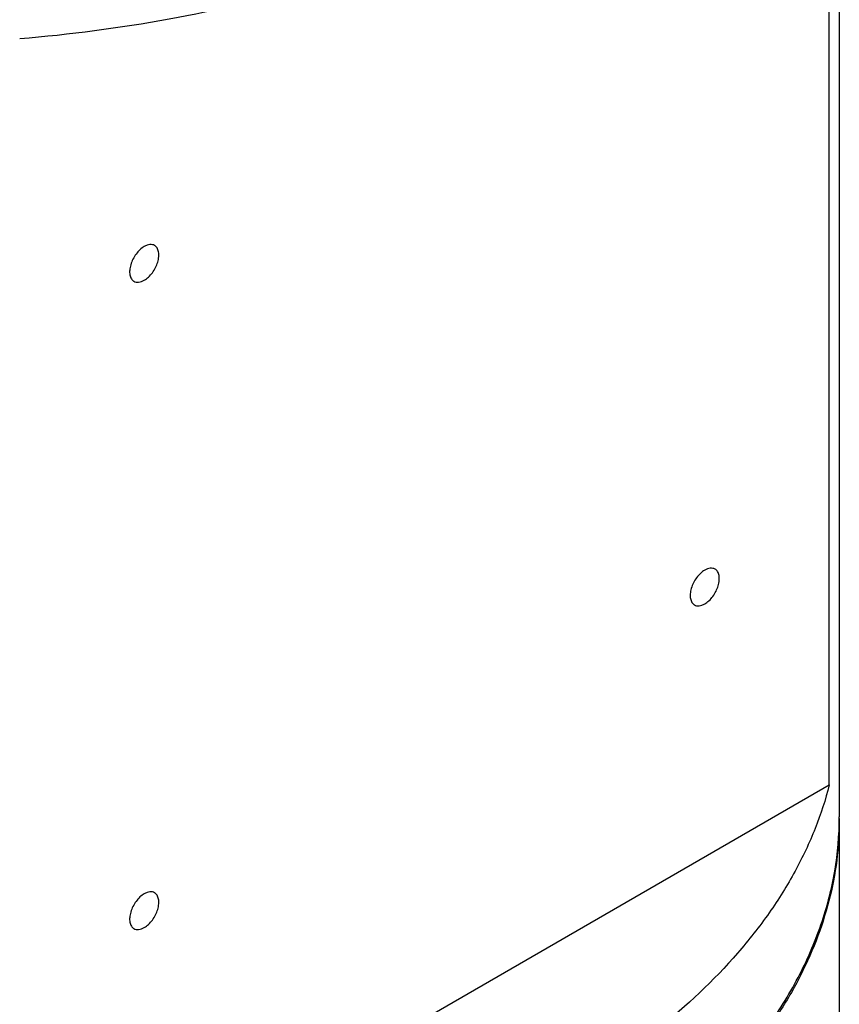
# Model space of a CAD drawing. Header units: millimetres. Extents: x 20 to 4180, y 42 to 2950.
# Tile 107 of 133: x 3934 to 3996, y 1799 to 1874. Entities that reach past the tile are written whole.
import ezdxf

# ---------------------------------------------------------------- set-up
doc = ezdxf.new("R2010")
doc.units = ezdxf.units.MM
doc.header["$LTSCALE"] = 231.275
doc.layers.add('BASE_ASM_PBL21', color=7, linetype='CONTINUOUS')
doc.layers.add('DEFAULT_VBL19', color=7, linetype='CONTINUOUS')

# ---------------------------------------------------------------- blocks, each defined once
blk = doc.blocks.new('BASE_ASM_PBL21', base_point=(3953.257, 1805.69))
at = {"layer": 'BASE_ASM_PBL21', "color": 7}
for p, q in [((3996.116, 1913.517), (3996.116, 1813.21)), ((3995.358, 1815.643), (3995.358, 1907.499)), ((3934.076, 1780.262), (3995.358, 1815.643)), ((3996.114, 1813.105), (3996.116, 1813.006)), ((3996.116, 1813.105), (3996.116, 1794.032))]:
    blk.add_line(p, q, dxfattribs=at)
for points, knots in [([(3934.076, 1872.119), (3937.864, 1872.438), (3945.296, 1873.41), (3956.014, 1875.895), (3965.92, 1879.327), (3972.041, 1882.3), (3974.881, 1883.941)], [0, 0, 0, 0, 0.266512, 0.524495, 0.770043, 1, 1, 1, 1]), ([(3943.504, 1856.384), (3943.388, 1856.317), (3943.163, 1856.144), (3942.876, 1855.817), (3942.64, 1855.432), (3942.473, 1855.021), (3942.391, 1854.617), (3942.398, 1854.298), (3942.457, 1854.08), (3942.523, 1853.944), (3942.611, 1853.833), (3942.684, 1853.777), (3942.722, 1853.755)], [0, 0, 0, 0, 0.128679, 0.270272, 0.417427, 0.561774, 0.695446, 0.812711, 0.864676, 0.91251, 0.95714, 1, 1, 1, 1]), ([(3944.285, 1856.461), (3944.233, 1856.491), (3944.115, 1856.534), (3943.918, 1856.539), (3943.709, 1856.488), (3943.572, 1856.423), (3943.504, 1856.384)], [0, 0, 0, 0, 0.217773, 0.450953, 0.710202, 1, 1, 1, 1]), ([(3943.504, 1853.832), (3943.619, 1853.899), (3943.844, 1854.072), (3944.131, 1854.399), (3944.368, 1854.783), (3944.534, 1855.194), (3944.616, 1855.599), (3944.609, 1855.917), (3944.55, 1856.136), (3944.484, 1856.272), (3944.396, 1856.383), (3944.323, 1856.439), (3944.285, 1856.461)], [0, 0, 0, 0, 0.128679, 0.270272, 0.417427, 0.561774, 0.695446, 0.812711, 0.864676, 0.91251, 0.95714, 1, 1, 1, 1]), ([(3942.722, 1853.755), (3942.774, 1853.725), (3942.892, 1853.682), (3943.089, 1853.677), (3943.299, 1853.728), (3943.435, 1853.792), (3943.504, 1853.832)], [0, 0, 0, 0, 0.217773, 0.450953, 0.710202, 1, 1, 1, 1]), ([(3985.93, 1831.888), (3985.814, 1831.821), (3985.59, 1831.649), (3985.302, 1831.322), (3985.066, 1830.937), (3984.9, 1830.526), (3984.817, 1830.121), (3984.825, 1829.803), (3984.884, 1829.584), (3984.949, 1829.448), (3985.037, 1829.337), (3985.11, 1829.281), (3985.149, 1829.259)], [0, 0, 0, 0, 0.128679, 0.270272, 0.417427, 0.561774, 0.695446, 0.812711, 0.864676, 0.91251, 0.95714, 1, 1, 1, 1]), ([(3986.711, 1831.966), (3986.66, 1831.995), (3986.541, 1832.038), (3986.344, 1832.043), (3986.135, 1831.993), (3985.998, 1831.928), (3985.93, 1831.888)], [0, 0, 0, 0, 0.217773, 0.450953, 0.710202, 1, 1, 1, 1]), ([(3985.93, 1829.337), (3986.046, 1829.403), (3986.27, 1829.576), (3986.557, 1829.903), (3986.794, 1830.288), (3986.96, 1830.699), (3987.043, 1831.103), (3987.035, 1831.422), (3986.976, 1831.64), (3986.911, 1831.776), (3986.823, 1831.887), (3986.75, 1831.943), (3986.711, 1831.966)], [0, 0, 0, 0, 0.128679, 0.270272, 0.417427, 0.561774, 0.695446, 0.812711, 0.864676, 0.91251, 0.95714, 1, 1, 1, 1]), ([(3985.149, 1829.259), (3985.2, 1829.229), (3985.319, 1829.186), (3985.515, 1829.182), (3985.725, 1829.232), (3985.861, 1829.297), (3985.93, 1829.337)], [0, 0, 0, 0, 0.217773, 0.450953, 0.710202, 1, 1, 1, 1]), ([(3995.358, 1815.643), (3995.075, 1814.524), (3994.346, 1812.287), (3992.812, 1809.039), (3990.833, 1805.877), (3987.548, 1801.707), (3983.475, 1797.893), (3978.797, 1794.463), (3976.222, 1792.858), (3974.881, 1792.084)], [0, 0, 0, 0, 0.108112, 0.219689, 0.335676, 0.456805, 0.716113, 0.855011, 1, 1, 1, 1]), ([(3851.116, 1813.21), (3851.116, 1812.182), (3851.249, 1810.111), (3851.844, 1807.032), (3852.83, 1803.988), (3854.202, 1800.997), (3855.951, 1798.076), (3858.065, 1795.24), (3860.534, 1792.503), (3864.358, 1788.933), (3869.982, 1784.823), (3877.729, 1780.61), (3886.451, 1777.096), (3895.962, 1774.355), (3906.061, 1772.444), (3916.536, 1771.402), (3927.161, 1771.253), (3937.71, 1771.999), (3947.959, 1773.624), (3957.69, 1776.094), (3966.695, 1779.357), (3972.277, 1782.109), (3974.881, 1783.613)], [0, 0, 0, 0, 0.021329, 0.042887, 0.06489, 0.087532, 0.110979, 0.135363, 0.160783, 0.187306, 0.243737, 0.304679, 0.369759, 0.438349, 0.509629, 0.582645, 0.656369, 0.729738, 0.801707, 0.871292, 0.937623, 1, 1, 1, 1]), ([(3974.881, 1783.613), (3976.517, 1784.557), (3979.629, 1786.529), (3983.883, 1789.823), (3987.563, 1793.345), (3990.632, 1797.064), (3993.058, 1800.948), (3994.814, 1804.96), (3995.878, 1809.061), (3996.116, 1811.838), (3996.116, 1813.21)], [0, 0, 0, 0, 0.148606, 0.289501, 0.422724, 0.548644, 0.668002, 0.781939, 0.891988, 1, 1, 1, 1]), ([(3996.116, 1813.006), (3996.116, 1811.978), (3995.983, 1809.907), (3995.388, 1806.828), (3994.402, 1803.783), (3993.03, 1800.793), (3991.281, 1797.872), (3989.167, 1795.036), (3986.698, 1792.299), (3982.875, 1788.729), (3977.25, 1784.619), (3969.503, 1780.406), (3960.782, 1776.892), (3951.271, 1774.151), (3941.171, 1772.24), (3930.697, 1771.198), (3920.072, 1771.049), (3909.522, 1771.794), (3899.273, 1773.419), (3889.543, 1775.89), (3880.538, 1779.152), (3874.956, 1781.905), (3872.351, 1783.408)], [0, 0, 0, 0, 0.021329, 0.042887, 0.06489, 0.087532, 0.110979, 0.135363, 0.160783, 0.187306, 0.243737, 0.304678, 0.369759, 0.438349, 0.509628, 0.582645, 0.656368, 0.729738, 0.801707, 0.871292, 0.937623, 1, 1, 1, 1]), ([(3943.504, 1807.394), (3943.388, 1807.327), (3943.163, 1807.154), (3942.876, 1806.827), (3942.64, 1806.442), (3942.473, 1806.031), (3942.391, 1805.627), (3942.398, 1805.308), (3942.457, 1805.09), (3942.523, 1804.954), (3942.611, 1804.843), (3942.684, 1804.787), (3942.722, 1804.765)], [0, 0, 0, 0, 0.128679, 0.270272, 0.417427, 0.561774, 0.695446, 0.812711, 0.864676, 0.91251, 0.95714, 1, 1, 1, 1]), ([(3944.285, 1807.471), (3944.233, 1807.501), (3944.115, 1807.544), (3943.918, 1807.549), (3943.709, 1807.498), (3943.572, 1807.433), (3943.504, 1807.394)], [0, 0, 0, 0, 0.217773, 0.450953, 0.710202, 1, 1, 1, 1]), ([(3943.504, 1804.842), (3943.619, 1804.909), (3943.844, 1805.081), (3944.131, 1805.408), (3944.368, 1805.793), (3944.534, 1806.204), (3944.616, 1806.609), (3944.609, 1806.927), (3944.55, 1807.146), (3944.484, 1807.282), (3944.396, 1807.393), (3944.323, 1807.449), (3944.285, 1807.471)], [0, 0, 0, 0, 0.128679, 0.270272, 0.417427, 0.561774, 0.695446, 0.812711, 0.864676, 0.91251, 0.95714, 1, 1, 1, 1]), ([(3942.722, 1804.765), (3942.774, 1804.735), (3942.892, 1804.692), (3943.089, 1804.687), (3943.299, 1804.737), (3943.435, 1804.802), (3943.504, 1804.842)], [0, 0, 0, 0, 0.217773, 0.450953, 0.710202, 1, 1, 1, 1])]:
    blk.add_open_spline(points, degree=3, knots=knots, dxfattribs=at)
blk = doc.blocks.new('DEFAULT_VBL19', base_point=(3677.416, 2256.486))
at = {"layer": 'BASE_ASM_PBL21'}
blk.add_blockref('BASE_ASM_PBL21', (3953.257, 1805.69), dxfattribs=at)

msp = doc.modelspace()

# ---------------------------------------------------------------- block references
at = {"layer": 'DEFAULT_VBL19'}
msp.add_blockref('DEFAULT_VBL19', (3677.416, 2256.486), dxfattribs=at)

doc.saveas('drawing.dxf')
